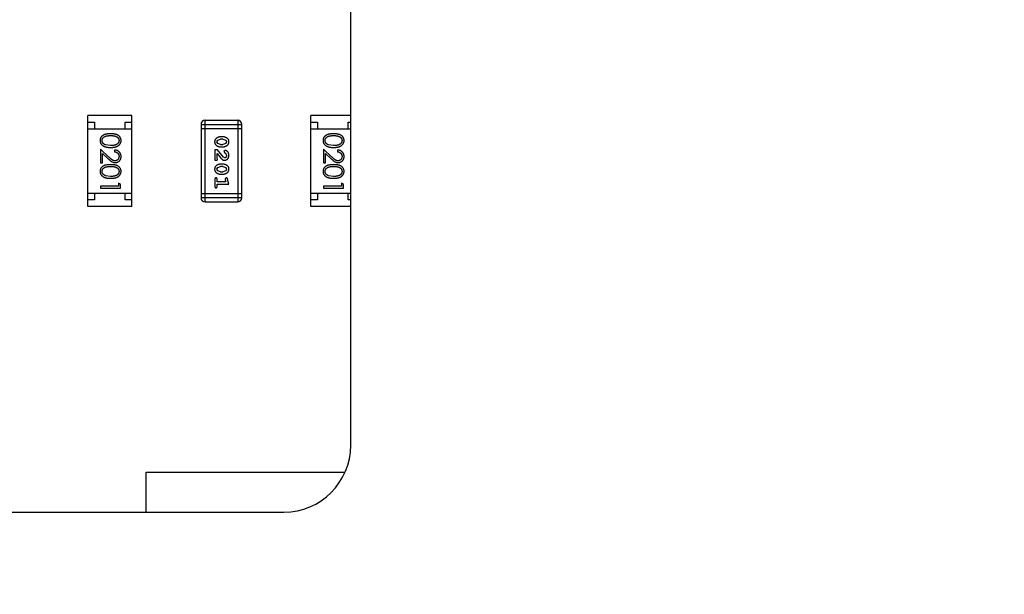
# Model space of a CAD drawing. Header units: inches. Extents: x -96 to 193, y -89 to 116.
# Tile 9 of 18: x 5.95 to 13.32, y 7.97 to 12.26. Entities that reach past the tile are written whole.
import ezdxf

# ---------------------------------------------------------------- set-up
doc = ezdxf.new("R2010")
doc.units = ezdxf.units.IN
doc.header["$LTSCALE"] = 1.21
doc.header["$MEASUREMENT"] = 0
doc.layers.get('0').update_dxf_attribs({"linetype": 'CONTINUOUS'})

msp = doc.modelspace()

# ---------------------------------------------------------------- linework, layer by layer
at = {"color": 7, "linetype": 'Continuous'}
for p, q in [((8.4306, 9.0815), (8.4306, 12.5815)), ((6.7934, 11.5466), (6.4634, 11.5466)), ((6.4634, 10.8666), (6.4634, 11.5466)), ((6.4634, 11.4966), (6.5134, 11.4966)), ((6.5134, 11.4966), (6.5134, 11.4466)), ((6.7434, 11.4966), (6.7934, 11.4966)), ((6.7434, 11.4466), (6.7434, 11.4966)), ((6.7934, 10.8666), (6.7934, 11.5466)), ((7.5848, 11.5112), (7.3409, 11.5112)), ((7.3409, 10.9016), (7.3409, 11.5112)), ((7.5848, 11.5112), (7.5848, 10.9016)), ((8.4306, 11.5466), (8.1318, 11.5466)), ((8.1318, 10.8666), (8.1318, 11.5466)), ((8.1318, 11.4966), (8.1818, 11.4966)), ((8.1818, 11.4966), (8.1818, 11.4466)), ((8.4118, 11.4966), (8.4306, 11.4966)), ((8.4118, 11.4466), (8.4118, 11.4966)), ((6.4634, 11.4466), (6.7934, 11.4466)), ((7.3105, 11.4808), (7.6153, 11.4808)), ((7.3105, 11.4808), (7.3105, 10.9321)), ((7.3105, 11.4503), (7.6153, 11.4503)), ((7.6153, 10.9321), (7.6153, 11.4808)), ((8.1318, 11.4466), (8.4306, 11.4466)), ((7.4298, 11.3503), (7.4351, 11.3624)), ((7.4356, 11.338), (7.4298, 11.3503)), ((7.4351, 11.3624), (7.4574, 11.3701)), ((7.4749, 11.3874), (7.4571, 11.3874)), ((7.4746, 11.3701), (7.4574, 11.3701)), ((7.4746, 11.3701), (7.4964, 11.3628)), ((7.4964, 11.3628), (7.5022, 11.3504)), ((7.5022, 11.3504), (7.4969, 11.3383)), ((6.6207, 11.237), (6.5587, 11.2951)), ((6.5587, 11.2951), (6.5587, 11.1932)), ((6.6337, 11.3221), (6.596, 11.3277)), ((6.6625, 11.2894), (6.6625, 11.2759)), ((7.433, 11.2898), (7.4141, 11.2898)), ((7.4141, 11.2898), (7.4141, 11.2127)), ((7.4779, 11.2348), (7.433, 11.2898)), ((7.4574, 11.3307), (7.4356, 11.338)), ((7.4571, 11.3134), (7.4749, 11.3134)), ((7.4574, 11.3307), (7.4746, 11.3307)), ((7.4969, 11.3383), (7.4746, 11.3307)), ((7.4902, 11.2867), (7.4817, 11.2779)), ((7.4817, 11.2779), (7.4883, 11.2694)), ((8.2892, 11.237), (8.2271, 11.2951)), ((8.2271, 11.2951), (8.2271, 11.1932)), ((8.3021, 11.3221), (8.2644, 11.3277)), ((8.331, 11.2894), (8.331, 11.2759)), ((6.574, 11.263), (6.6141, 11.2255)), ((6.574, 11.1932), (6.574, 11.263)), ((7.4141, 11.2127), (7.422, 11.2127)), ((7.4314, 11.2269), (7.4314, 11.2631)), ((7.4314, 11.2631), (7.4584, 11.2295)), ((7.4345, 11.2214), (7.4314, 11.2269)), ((7.4877, 11.23), (7.4779, 11.2348)), ((7.4883, 11.2694), (7.4968, 11.2644)), ((7.4968, 11.2644), (7.5022, 11.2495)), ((8.2425, 11.263), (8.2826, 11.2255)), ((8.2425, 11.1932), (8.2425, 11.263)), ((6.5587, 11.1932), (6.574, 11.1932)), ((7.4298, 11.1458), (7.4351, 11.1579)), ((7.4356, 11.1335), (7.4298, 11.1458)), ((7.4351, 11.1579), (7.4574, 11.1655)), ((7.4574, 11.1262), (7.4356, 11.1335)), ((7.4749, 11.1828), (7.4571, 11.1828)), ((7.4746, 11.1655), (7.4574, 11.1655)), ((7.4574, 11.1262), (7.4746, 11.1262)), ((7.4746, 11.1655), (7.4964, 11.1583)), ((7.4969, 11.1338), (7.4746, 11.1262)), ((7.4964, 11.1583), (7.5022, 11.1459)), ((7.5022, 11.1459), (7.4969, 11.1338)), ((8.2271, 11.1932), (8.2425, 11.1932)), ((6.6337, 11.0913), (6.596, 11.097)), ((7.4141, 11.0696), (7.4141, 11.0177)), ((7.4314, 11.0523), (7.4314, 11.0696)), ((7.4964, 11.0523), (7.4314, 11.0523)), ((7.4571, 11.1089), (7.4749, 11.1089)), ((7.5004, 11.0806), (7.4912, 11.0727)), ((7.4912, 11.0727), (7.4922, 11.0673)), ((7.4922, 11.0673), (7.4964, 11.0523)), ((7.5195, 11.035), (7.5096, 11.0715)), ((8.3021, 11.0913), (8.2644, 11.097)), ((6.6933, 11.0182), (6.5587, 11.0182)), ((6.5587, 11.0182), (6.5587, 11.0048)), ((6.5587, 11.0048), (6.7087, 11.0048)), ((6.7087, 11.0325), (6.6933, 11.0413)), ((6.6933, 11.0413), (6.6933, 11.0182)), ((6.7087, 11.0048), (6.7087, 11.0325)), ((7.4314, 11.035), (7.5195, 11.035)), ((7.4314, 11.0177), (7.4314, 11.035)), ((8.3617, 11.0182), (8.2271, 11.0182)), ((8.2271, 11.0182), (8.2271, 11.0048)), ((8.2271, 11.0048), (8.3771, 11.0048)), ((8.3771, 11.0325), (8.3617, 11.0413)), ((8.3617, 11.0413), (8.3617, 11.0182)), ((8.3771, 11.0048), (8.3771, 11.0325)), ((6.4634, 10.9666), (6.7934, 10.9666)), ((6.5134, 10.9166), (6.4634, 10.9166)), ((6.5134, 10.9666), (6.5134, 10.9166)), ((6.7434, 10.9166), (6.7434, 10.9666)), ((6.7934, 10.9166), (6.7434, 10.9166)), ((7.6153, 10.9626), (7.3105, 10.9626)), ((7.6153, 10.9321), (7.3105, 10.9321)), ((8.1318, 10.9666), (8.4306, 10.9666)), ((8.1818, 10.9166), (8.1318, 10.9166)), ((8.1818, 10.9666), (8.1818, 10.9166)), ((8.4118, 10.9166), (8.4118, 10.9666)), ((8.4306, 10.9166), (8.4118, 10.9166)), ((6.7934, 10.8666), (6.4634, 10.8666)), ((7.3409, 10.9016), (7.5848, 10.9016)), ((8.4306, 10.8666), (8.1318, 10.8666)), ((6.8989, 8.8799), (8.3857, 8.8799)), ((6.8989, 8.5815), (6.8989, 8.8799)), ((-0.5694, 8.5815), (7.9306, 8.5815))]:
    msp.add_line(p, q, dxfattribs=at)
msp.add_circle((3.6806, 14.5815), 29, dxfattribs=at)
for centre, radius, start, end in [((7.3409, 11.4808), 0.0305, 90, 180), ((7.5848, 11.4808), 0.0305, 0, 90), ((7.3409, 10.9321), 0.0305, 180, 270), ((7.5848, 10.9321), 0.0305, 270, 0), ((7.9306, 9.0815), 0.5, 270, 0)]:
    msp.add_arc(centre, radius, start, end, dxfattribs=at)
for points, knots in [([(6.6336, 11.4105), (6.6312, 11.4105), (6.6266, 11.4105), (6.6198, 11.4102), (6.6135, 11.4097), (6.6075, 11.409), (6.602, 11.4081), (6.5968, 11.407), (6.5921, 11.4057), (6.5878, 11.4042), (6.5838, 11.4025), (6.5801, 11.4006), (6.5766, 11.3986), (6.5734, 11.3964), (6.5704, 11.3941), (6.5677, 11.3917), (6.5653, 11.389), (6.5631, 11.3862), (6.5611, 11.3833), (6.5594, 11.3803), (6.558, 11.3772), (6.5569, 11.374), (6.5559, 11.3707), (6.5553, 11.3674), (6.5549, 11.3639), (6.5548, 11.3616), (6.5548, 11.3604)], [0, 0, 0, 0, 0.068113, 0.132564, 0.193427, 0.250218, 0.303569, 0.353576, 0.400235, 0.443586, 0.484619, 0.524292, 0.56238, 0.599049, 0.63494, 0.669782, 0.704009, 0.737842, 0.771098, 0.803896, 0.836415, 0.868639, 0.900715, 0.933378, 0.966213, 1, 1, 1, 1]), ([(6.5548, 11.3604), (6.5548, 11.3592), (6.5549, 11.3568), (6.5553, 11.3533), (6.556, 11.3499), (6.5569, 11.3465), (6.5581, 11.3433), (6.5596, 11.3401), (6.5613, 11.337), (6.5633, 11.334), (6.5655, 11.3311), (6.5681, 11.3283), (6.5708, 11.3257), (6.5739, 11.3233), (6.5772, 11.3211), (6.5808, 11.319), (6.5846, 11.3171), (6.5886, 11.3153), (6.593, 11.3137), (6.5978, 11.3124), (6.6029, 11.3112), (6.6083, 11.3102), (6.6141, 11.3095), (6.6203, 11.309), (6.6268, 11.3087), (6.6313, 11.3086), (6.6336, 11.3086)], [0, 0, 0, 0, 0.033824, 0.067298, 0.10028, 0.133019, 0.165736, 0.198792, 0.232372, 0.266409, 0.301016, 0.336196, 0.371972, 0.408574, 0.446394, 0.485225, 0.525372, 0.567224, 0.611081, 0.65775, 0.70702, 0.759235, 0.814484, 0.873227, 0.934937, 1, 1, 1, 1]), ([(6.5702, 11.3599), (6.5703, 11.3616), (6.5705, 11.3649), (6.5718, 11.3698), (6.5738, 11.3745), (6.5762, 11.3783), (6.5785, 11.3811), (6.5804, 11.3832), (6.5826, 11.3851), (6.5849, 11.3868), (6.5874, 11.3885), (6.5901, 11.3899), (6.593, 11.3913), (6.5961, 11.3925), (6.5995, 11.3936), (6.6033, 11.3945), (6.6074, 11.3953), (6.612, 11.396), (6.6169, 11.3964), (6.6221, 11.3968), (6.6278, 11.3971), (6.6317, 11.3971), (6.6337, 11.3971)], [0, 0, 0, 0, 0.060034, 0.120278, 0.182348, 0.247919, 0.281641, 0.315701, 0.350322, 0.385703, 0.421819, 0.459196, 0.497866, 0.538301, 0.58121, 0.628183, 0.679403, 0.734699, 0.794074, 0.858416, 0.927049, 1, 1, 1, 1]), ([(6.596, 11.3277), (6.5949, 11.3281), (6.5929, 11.3289), (6.5899, 11.3302), (6.5872, 11.3317), (6.5847, 11.3333), (6.5824, 11.335), (6.5802, 11.3369), (6.5783, 11.3389), (6.5761, 11.3417), (6.5737, 11.3454), (6.5717, 11.3501), (6.5704, 11.355), (6.5703, 11.3583), (6.5702, 11.3599)], [0, 0, 0, 0, 0.075949, 0.148549, 0.218996, 0.286119, 0.351826, 0.416074, 0.478265, 0.540325, 0.660405, 0.774606, 0.887187, 1, 1, 1, 1]), ([(6.7125, 11.3604), (6.7125, 11.3616), (6.7125, 11.3639), (6.712, 11.3674), (6.7114, 11.3707), (6.7104, 11.374), (6.7093, 11.3772), (6.7078, 11.3803), (6.7061, 11.3834), (6.7042, 11.3863), (6.7019, 11.3891), (6.6995, 11.3918), (6.6968, 11.3943), (6.6938, 11.3966), (6.6906, 11.3987), (6.6872, 11.4008), (6.6835, 11.4026), (6.6795, 11.4043), (6.6752, 11.4057), (6.6705, 11.407), (6.6654, 11.4081), (6.6598, 11.409), (6.6539, 11.4097), (6.6475, 11.4102), (6.6407, 11.4105), (6.636, 11.4105), (6.6336, 11.4105)], [0, 0, 0, 0, 0.033742, 0.066533, 0.099153, 0.13154, 0.164087, 0.196563, 0.229707, 0.263315, 0.297504, 0.331686, 0.366482, 0.4021, 0.438958, 0.476748, 0.515985, 0.556589, 0.599519, 0.645765, 0.695487, 0.748721, 0.805687, 0.866754, 0.931405, 1, 1, 1, 1]), ([(6.6336, 11.3086), (6.6359, 11.3086), (6.6404, 11.3087), (6.647, 11.309), (6.6532, 11.3095), (6.659, 11.3103), (6.6645, 11.3112), (6.6696, 11.3124), (6.6744, 11.3138), (6.6788, 11.3154), (6.6829, 11.3172), (6.6867, 11.3191), (6.6903, 11.3212), (6.6936, 11.3235), (6.6966, 11.3259), (6.6994, 11.3285), (6.7019, 11.3312), (6.7041, 11.3341), (6.7061, 11.337), (6.7078, 11.3401), (6.7093, 11.3433), (6.7104, 11.3466), (6.7114, 11.3499), (6.712, 11.3533), (6.7124, 11.3568), (6.7125, 11.3592), (6.7125, 11.3604)], [0, 0, 0, 0, 0.065278, 0.127205, 0.186168, 0.241675, 0.294115, 0.343609, 0.390387, 0.434463, 0.476646, 0.517002, 0.555936, 0.593716, 0.630057, 0.665601, 0.700745, 0.734917, 0.768681, 0.802087, 0.834849, 0.867433, 0.900138, 0.932806, 0.966212, 1, 1, 1, 1]), ([(6.6337, 11.3971), (6.6357, 11.3971), (6.6396, 11.3971), (6.6452, 11.3968), (6.6505, 11.3965), (6.6554, 11.3959), (6.66, 11.3953), (6.6641, 11.3945), (6.6679, 11.3936), (6.6713, 11.3925), (6.6744, 11.3913), (6.6773, 11.3899), (6.68, 11.3884), (6.6825, 11.3868), (6.6848, 11.385), (6.6869, 11.3831), (6.6889, 11.3811), (6.6911, 11.3783), (6.6935, 11.3745), (6.6956, 11.3698), (6.6969, 11.3649), (6.697, 11.3616), (6.6971, 11.3599)], [0, 0, 0, 0, 0.073302, 0.142286, 0.206253, 0.266017, 0.321612, 0.372532, 0.419497, 0.462398, 0.502825, 0.541489, 0.579034, 0.615143, 0.650298, 0.684912, 0.718701, 0.752189, 0.817245, 0.879117, 0.939613, 1, 1, 1, 1]), ([(6.6971, 11.3599), (6.697, 11.3583), (6.6969, 11.355), (6.6956, 11.3502), (6.6935, 11.3455), (6.6911, 11.3417), (6.6889, 11.3389), (6.6868, 11.3368), (6.6846, 11.3349), (6.6821, 11.3331), (6.6794, 11.3314), (6.6765, 11.3298), (6.6733, 11.3284), (6.6699, 11.3271), (6.6662, 11.3259), (6.6623, 11.3248), (6.6581, 11.324), (6.6537, 11.3233), (6.6491, 11.3228), (6.6442, 11.3223), (6.639, 11.3221), (6.6355, 11.3221), (6.6337, 11.3221)], [0, 0, 0, 0, 0.059689, 0.119507, 0.181075, 0.246162, 0.279894, 0.314468, 0.350403, 0.387474, 0.426147, 0.466624, 0.508745, 0.553328, 0.600058, 0.649177, 0.700552, 0.754894, 0.811825, 0.871514, 0.934319, 1, 1, 1, 1]), ([(7.4571, 11.3874), (7.4561, 11.3873), (7.4539, 11.3873), (7.4507, 11.387), (7.4476, 11.3865), (7.4445, 11.3858), (7.4415, 11.3849), (7.4385, 11.3838), (7.4355, 11.3826), (7.4326, 11.3811), (7.4299, 11.3795), (7.4274, 11.3779), (7.4251, 11.3762), (7.4229, 11.3746), (7.4211, 11.3729), (7.4194, 11.3712), (7.418, 11.3695), (7.4164, 11.3671), (7.4148, 11.3639), (7.4135, 11.3597), (7.4127, 11.3551), (7.4126, 11.352), (7.4125, 11.3503)], [0, 0, 0, 0, 0.049886, 0.09882, 0.148132, 0.19689, 0.246038, 0.295176, 0.345305, 0.395692, 0.445312, 0.491875, 0.535813, 0.577009, 0.616081, 0.652689, 0.687585, 0.720206, 0.785062, 0.85223, 0.923759, 1, 1, 1, 1]), ([(7.4125, 11.3503), (7.4126, 11.3489), (7.4126, 11.3461), (7.4133, 11.342), (7.4145, 11.3381), (7.4161, 11.3346), (7.4181, 11.3312), (7.4206, 11.3282), (7.4235, 11.3254), (7.4269, 11.3229), (7.4305, 11.3207), (7.4342, 11.3188), (7.4379, 11.3171), (7.4417, 11.3158), (7.4455, 11.3147), (7.4493, 11.314), (7.4532, 11.3135), (7.4558, 11.3135), (7.4571, 11.3134)], [0, 0, 0, 0, 0.067217, 0.131051, 0.19272, 0.252824, 0.312745, 0.373449, 0.436041, 0.501494, 0.567761, 0.632087, 0.695096, 0.757109, 0.817993, 0.878657, 0.939311, 1, 1, 1, 1]), ([(7.5195, 11.3506), (7.5195, 11.352), (7.5194, 11.3548), (7.5187, 11.3589), (7.5175, 11.3627), (7.516, 11.3663), (7.5139, 11.3696), (7.5114, 11.3727), (7.5084, 11.3754), (7.505, 11.3779), (7.5014, 11.3801), (7.4978, 11.382), (7.494, 11.3837), (7.4903, 11.385), (7.4865, 11.3861), (7.4826, 11.3868), (7.4788, 11.3873), (7.4762, 11.3873), (7.4749, 11.3874)], [0, 0, 0, 0, 0.06692, 0.130834, 0.19258, 0.252759, 0.312631, 0.373411, 0.436359, 0.501894, 0.568244, 0.632472, 0.69556, 0.757163, 0.818592, 0.878885, 0.939235, 1, 1, 1, 1]), ([(7.4749, 11.3134), (7.4759, 11.3134), (7.4781, 11.3135), (7.4813, 11.3138), (7.4844, 11.3143), (7.4875, 11.315), (7.4906, 11.3159), (7.4936, 11.317), (7.4966, 11.3183), (7.4994, 11.3198), (7.5022, 11.3214), (7.5047, 11.323), (7.507, 11.3247), (7.5091, 11.3264), (7.511, 11.3281), (7.5126, 11.3298), (7.5141, 11.3315), (7.5156, 11.3339), (7.5172, 11.3371), (7.5185, 11.3412), (7.5193, 11.3458), (7.5194, 11.3489), (7.5195, 11.3506)], [0, 0, 0, 0, 0.049855, 0.099516, 0.148482, 0.19758, 0.246804, 0.296268, 0.346517, 0.397047, 0.446826, 0.49336, 0.537801, 0.579207, 0.617974, 0.654833, 0.689171, 0.722088, 0.786392, 0.853518, 0.924186, 1, 1, 1, 1]), ([(8.3021, 11.4105), (8.2997, 11.4105), (8.295, 11.4105), (8.2883, 11.4102), (8.2819, 11.4097), (8.276, 11.409), (8.2704, 11.4081), (8.2653, 11.407), (8.2606, 11.4057), (8.2562, 11.4042), (8.2522, 11.4025), (8.2485, 11.4006), (8.245, 11.3986), (8.2418, 11.3964), (8.2389, 11.3941), (8.2361, 11.3917), (8.2337, 11.389), (8.2315, 11.3862), (8.2296, 11.3833), (8.2279, 11.3803), (8.2264, 11.3772), (8.2253, 11.374), (8.2244, 11.3707), (8.2237, 11.3674), (8.2233, 11.3639), (8.2233, 11.3616), (8.2233, 11.3604)], [0, 0, 0, 0, 0.068113, 0.132564, 0.193427, 0.250218, 0.303569, 0.353576, 0.400235, 0.443586, 0.484619, 0.524292, 0.56238, 0.599049, 0.63494, 0.669782, 0.704009, 0.737842, 0.771098, 0.803896, 0.836415, 0.868639, 0.900715, 0.933378, 0.966213, 1, 1, 1, 1]), ([(8.2233, 11.3604), (8.2233, 11.3592), (8.2233, 11.3568), (8.2238, 11.3533), (8.2244, 11.3499), (8.2254, 11.3465), (8.2266, 11.3433), (8.228, 11.3401), (8.2298, 11.337), (8.2317, 11.334), (8.234, 11.3311), (8.2365, 11.3283), (8.2393, 11.3257), (8.2424, 11.3233), (8.2457, 11.3211), (8.2492, 11.319), (8.253, 11.3171), (8.2571, 11.3153), (8.2615, 11.3137), (8.2662, 11.3124), (8.2713, 11.3112), (8.2768, 11.3102), (8.2826, 11.3095), (8.2888, 11.309), (8.2953, 11.3087), (8.2998, 11.3086), (8.3021, 11.3086)], [0, 0, 0, 0, 0.033824, 0.067298, 0.10028, 0.133019, 0.165736, 0.198792, 0.232372, 0.266409, 0.301016, 0.336196, 0.371972, 0.408574, 0.446394, 0.485225, 0.525372, 0.567224, 0.611081, 0.65775, 0.70702, 0.759235, 0.814484, 0.873227, 0.934937, 1, 1, 1, 1]), ([(8.2387, 11.3599), (8.2387, 11.3616), (8.2389, 11.3649), (8.2402, 11.3698), (8.2423, 11.3745), (8.2447, 11.3783), (8.247, 11.3811), (8.2489, 11.3832), (8.251, 11.3851), (8.2533, 11.3868), (8.2559, 11.3885), (8.2586, 11.3899), (8.2615, 11.3913), (8.2646, 11.3925), (8.268, 11.3936), (8.2718, 11.3945), (8.2759, 11.3953), (8.2804, 11.396), (8.2853, 11.3964), (8.2906, 11.3968), (8.2962, 11.3971), (8.3001, 11.3971), (8.3021, 11.3971)], [0, 0, 0, 0, 0.060034, 0.120278, 0.182348, 0.247919, 0.281641, 0.315701, 0.350322, 0.385703, 0.421819, 0.459196, 0.497866, 0.538301, 0.58121, 0.628183, 0.679403, 0.734699, 0.794074, 0.858416, 0.927049, 1, 1, 1, 1]), ([(8.2644, 11.3277), (8.2634, 11.3281), (8.2613, 11.3289), (8.2584, 11.3302), (8.2557, 11.3317), (8.2531, 11.3333), (8.2508, 11.335), (8.2487, 11.3369), (8.2468, 11.3389), (8.2445, 11.3417), (8.2422, 11.3454), (8.2402, 11.3501), (8.2389, 11.355), (8.2387, 11.3583), (8.2387, 11.3599)], [0, 0, 0, 0, 0.075949, 0.148549, 0.218996, 0.286119, 0.351826, 0.416074, 0.478265, 0.540325, 0.660405, 0.774606, 0.887187, 1, 1, 1, 1]), ([(8.381, 11.3604), (8.3809, 11.3616), (8.3809, 11.3639), (8.3805, 11.3674), (8.3798, 11.3707), (8.3789, 11.374), (8.3777, 11.3772), (8.3763, 11.3803), (8.3746, 11.3834), (8.3726, 11.3863), (8.3704, 11.3891), (8.368, 11.3918), (8.3652, 11.3943), (8.3623, 11.3966), (8.3591, 11.3987), (8.3556, 11.4008), (8.3519, 11.4026), (8.3479, 11.4043), (8.3436, 11.4057), (8.3389, 11.407), (8.3338, 11.4081), (8.3283, 11.409), (8.3223, 11.4097), (8.3159, 11.4102), (8.3091, 11.4105), (8.3045, 11.4105), (8.3021, 11.4105)], [0, 0, 0, 0, 0.033742, 0.066533, 0.099153, 0.13154, 0.164087, 0.196563, 0.229707, 0.263315, 0.297504, 0.331686, 0.366482, 0.4021, 0.438958, 0.476748, 0.515985, 0.556589, 0.599519, 0.645765, 0.695487, 0.748721, 0.805687, 0.866754, 0.931405, 1, 1, 1, 1]), ([(8.3021, 11.3971), (8.3041, 11.3971), (8.308, 11.3971), (8.3137, 11.3968), (8.319, 11.3965), (8.3239, 11.3959), (8.3284, 11.3953), (8.3325, 11.3945), (8.3363, 11.3936), (8.3397, 11.3925), (8.3428, 11.3913), (8.3457, 11.3899), (8.3484, 11.3884), (8.3509, 11.3868), (8.3533, 11.385), (8.3554, 11.3831), (8.3574, 11.3811), (8.3596, 11.3783), (8.3619, 11.3745), (8.3641, 11.3698), (8.3653, 11.3649), (8.3655, 11.3616), (8.3656, 11.3599)], [0, 0, 0, 0, 0.073302, 0.142286, 0.206253, 0.266017, 0.321612, 0.372532, 0.419497, 0.462398, 0.502825, 0.541489, 0.579034, 0.615143, 0.650298, 0.684912, 0.718701, 0.752189, 0.817245, 0.879117, 0.939613, 1, 1, 1, 1]), ([(8.3021, 11.3086), (8.3044, 11.3086), (8.3089, 11.3087), (8.3154, 11.309), (8.3216, 11.3095), (8.3275, 11.3103), (8.3329, 11.3112), (8.3381, 11.3124), (8.3428, 11.3138), (8.3472, 11.3154), (8.3513, 11.3172), (8.3552, 11.3191), (8.3587, 11.3212), (8.362, 11.3235), (8.365, 11.3259), (8.3678, 11.3285), (8.3703, 11.3312), (8.3726, 11.3341), (8.3746, 11.337), (8.3763, 11.3401), (8.3777, 11.3433), (8.3789, 11.3466), (8.3798, 11.3499), (8.3805, 11.3533), (8.3809, 11.3568), (8.3809, 11.3592), (8.381, 11.3604)], [0, 0, 0, 0, 0.065278, 0.127205, 0.186168, 0.241675, 0.294115, 0.343609, 0.390387, 0.434463, 0.476646, 0.517002, 0.555936, 0.593716, 0.630057, 0.665601, 0.700745, 0.734917, 0.768681, 0.802087, 0.834849, 0.867433, 0.900138, 0.932806, 0.966212, 1, 1, 1, 1]), ([(8.3656, 11.3599), (8.3655, 11.3583), (8.3653, 11.355), (8.3641, 11.3502), (8.3619, 11.3455), (8.3596, 11.3417), (8.3573, 11.3389), (8.3553, 11.3368), (8.3531, 11.3349), (8.3506, 11.3331), (8.3479, 11.3314), (8.3449, 11.3298), (8.3418, 11.3284), (8.3383, 11.3271), (8.3347, 11.3259), (8.3308, 11.3248), (8.3266, 11.324), (8.3222, 11.3233), (8.3175, 11.3228), (8.3126, 11.3223), (8.3075, 11.3221), (8.3039, 11.3221), (8.3021, 11.3221)], [0, 0, 0, 0, 0.059689, 0.119507, 0.181075, 0.246162, 0.279894, 0.314468, 0.350403, 0.387474, 0.426147, 0.466624, 0.508745, 0.553328, 0.600058, 0.649177, 0.700552, 0.754894, 0.811825, 0.871514, 0.934319, 1, 1, 1, 1]), ([(6.7125, 11.2405), (6.7125, 11.2421), (6.7124, 11.2454), (6.7117, 11.2503), (6.7106, 11.2549), (6.7091, 11.2593), (6.7071, 11.2635), (6.7047, 11.2675), (6.7018, 11.2714), (6.6985, 11.2749), (6.6949, 11.2782), (6.691, 11.2811), (6.6868, 11.2835), (6.6824, 11.2855), (6.6778, 11.2872), (6.6729, 11.2883), (6.6678, 11.2891), (6.6643, 11.2893), (6.6625, 11.2894)], [0, 0, 0, 0, 0.06445, 0.126725, 0.187421, 0.247417, 0.306749, 0.366595, 0.427749, 0.490235, 0.553031, 0.614805, 0.676505, 0.738096, 0.801021, 0.864897, 0.931209, 1, 1, 1, 1]), ([(6.6625, 11.2759), (6.6638, 11.2758), (6.6665, 11.2755), (6.6702, 11.2748), (6.6738, 11.2739), (6.6771, 11.2726), (6.6802, 11.2711), (6.683, 11.2694), (6.6857, 11.2674), (6.6881, 11.2651), (6.6902, 11.2626), (6.6921, 11.26), (6.6936, 11.2573), (6.6949, 11.2543), (6.6959, 11.2512), (6.6966, 11.248), (6.697, 11.2446), (6.6971, 11.2423), (6.6971, 11.2412)], [0, 0, 0, 0, 0.073648, 0.143686, 0.210962, 0.275557, 0.338064, 0.399311, 0.4594, 0.51934, 0.579024, 0.637809, 0.695959, 0.754122, 0.813113, 0.873453, 0.935561, 1, 1, 1, 1]), ([(7.5195, 11.2494), (7.5194, 11.2511), (7.5193, 11.2545), (7.5185, 11.2594), (7.517, 11.2642), (7.515, 11.2686), (7.5126, 11.2728), (7.5097, 11.2764), (7.5065, 11.2796), (7.5029, 11.2821), (7.4994, 11.2841), (7.496, 11.2855), (7.493, 11.2865), (7.4911, 11.2866), (7.4902, 11.2867)], [0, 0, 0, 0, 0.098286, 0.193983, 0.289056, 0.384352, 0.477435, 0.566197, 0.652355, 0.737986, 0.818188, 0.887401, 0.94802, 1, 1, 1, 1]), ([(8.381, 11.2405), (8.3809, 11.2421), (8.3809, 11.2454), (8.3802, 11.2503), (8.3791, 11.2549), (8.3775, 11.2593), (8.3755, 11.2635), (8.3731, 11.2675), (8.3703, 11.2714), (8.3669, 11.2749), (8.3633, 11.2782), (8.3594, 11.2811), (8.3553, 11.2835), (8.3509, 11.2855), (8.3463, 11.2872), (8.3414, 11.2883), (8.3363, 11.2891), (8.3328, 11.2893), (8.331, 11.2894)], [0, 0, 0, 0, 0.06445, 0.126725, 0.187421, 0.247417, 0.306749, 0.366595, 0.427749, 0.490235, 0.553031, 0.614805, 0.676505, 0.738096, 0.801021, 0.864897, 0.931209, 1, 1, 1, 1]), ([(8.331, 11.2759), (8.3323, 11.2758), (8.3349, 11.2755), (8.3387, 11.2748), (8.3422, 11.2739), (8.3456, 11.2726), (8.3486, 11.2711), (8.3515, 11.2694), (8.3541, 11.2674), (8.3565, 11.2651), (8.3586, 11.2626), (8.3605, 11.26), (8.3621, 11.2573), (8.3634, 11.2543), (8.3643, 11.2512), (8.3651, 11.248), (8.3655, 11.2446), (8.3656, 11.2423), (8.3656, 11.2412)], [0, 0, 0, 0, 0.073648, 0.143686, 0.210962, 0.275557, 0.338064, 0.399311, 0.4594, 0.51934, 0.579024, 0.637809, 0.695959, 0.754122, 0.813113, 0.873453, 0.935561, 1, 1, 1, 1]), ([(6.6141, 11.2255), (6.6156, 11.2241), (6.6186, 11.2213), (6.623, 11.2173), (6.6271, 11.2138), (6.631, 11.2106), (6.6346, 11.2077), (6.638, 11.2053), (6.6411, 11.2032), (6.645, 11.2008), (6.6497, 11.1985), (6.6556, 11.1966), (6.6617, 11.1954), (6.6658, 11.1952), (6.6679, 11.1951)], [0, 0, 0, 0, 0.09953, 0.192079, 0.277712, 0.357454, 0.429648, 0.495771, 0.555538, 0.608657, 0.707578, 0.804328, 0.901298, 1, 1, 1, 1]), ([(6.6667, 11.2086), (6.6651, 11.2087), (6.6619, 11.2088), (6.6571, 11.2098), (6.6524, 11.2115), (6.6486, 11.2135), (6.6455, 11.2156), (6.6428, 11.2174), (6.6399, 11.2198), (6.6366, 11.2224), (6.6331, 11.2255), (6.6292, 11.229), (6.6251, 11.2328), (6.6222, 11.2356), (6.6207, 11.237)], [0, 0, 0, 0, 0.088014, 0.174976, 0.2638, 0.355443, 0.406413, 0.465519, 0.533076, 0.609353, 0.693899, 0.787171, 0.889197, 1, 1, 1, 1]), ([(6.6971, 11.2412), (6.6971, 11.24), (6.697, 11.2378), (6.6966, 11.2346), (6.6959, 11.2315), (6.6949, 11.2285), (6.6937, 11.2257), (6.6921, 11.223), (6.6903, 11.2204), (6.6882, 11.218), (6.6859, 11.2158), (6.6835, 11.2139), (6.681, 11.2123), (6.6783, 11.2109), (6.6756, 11.2099), (6.6727, 11.2092), (6.6698, 11.2087), (6.6677, 11.2086), (6.6667, 11.2086)], [0, 0, 0, 0, 0.068027, 0.133505, 0.19695, 0.26027, 0.322741, 0.384982, 0.448465, 0.513424, 0.578224, 0.640011, 0.700094, 0.760067, 0.819012, 0.877878, 0.938035, 1, 1, 1, 1]), ([(6.6679, 11.1951), (6.6694, 11.1952), (6.6723, 11.1953), (6.6766, 11.1959), (6.6808, 11.1969), (6.6848, 11.1982), (6.6886, 11.2), (6.6923, 11.2022), (6.6959, 11.2047), (6.6993, 11.2076), (6.7024, 11.2108), (6.7051, 11.2144), (6.7074, 11.2181), (6.7093, 11.2221), (6.7107, 11.2264), (6.7117, 11.2309), (6.7124, 11.2356), (6.7125, 11.2388), (6.7125, 11.2405)], [0, 0, 0, 0, 0.06271, 0.123347, 0.183401, 0.242828, 0.302097, 0.36242, 0.423725, 0.487032, 0.550491, 0.612709, 0.674265, 0.73617, 0.799211, 0.863483, 0.930525, 1, 1, 1, 1]), ([(7.422, 11.2127), (7.423, 11.2128), (7.425, 11.2128), (7.4277, 11.2132), (7.43, 11.2139), (7.4317, 11.215), (7.433, 11.2163), (7.4339, 11.2178), (7.4345, 11.2195), (7.4345, 11.2208), (7.4345, 11.2214)], [0, 0, 0, 0, 0.1844, 0.34094, 0.473574, 0.586824, 0.690029, 0.789175, 0.890445, 1, 1, 1, 1]), ([(7.4584, 11.2295), (7.4592, 11.2286), (7.4607, 11.2269), (7.4629, 11.2246), (7.465, 11.2225), (7.467, 11.2206), (7.4689, 11.219), (7.4706, 11.2176), (7.4723, 11.2165), (7.4743, 11.2154), (7.4769, 11.2143), (7.4801, 11.2134), (7.4834, 11.2128), (7.4856, 11.2128), (7.4867, 11.2127)], [0, 0, 0, 0, 0.103002, 0.197728, 0.285279, 0.365235, 0.437224, 0.502446, 0.560545, 0.611446, 0.707576, 0.80349, 0.900532, 1, 1, 1, 1]), ([(7.4867, 11.2127), (7.4878, 11.2128), (7.49, 11.2128), (7.4933, 11.2133), (7.4964, 11.2141), (7.4994, 11.2153), (7.5022, 11.2167), (7.5049, 11.2185), (7.5075, 11.2206), (7.5099, 11.223), (7.5122, 11.2257), (7.5142, 11.2285), (7.5158, 11.2316), (7.5172, 11.2348), (7.5182, 11.2382), (7.519, 11.2418), (7.5194, 11.2455), (7.5195, 11.2481), (7.5195, 11.2494)], [0, 0, 0, 0, 0.060981, 0.120256, 0.178148, 0.236115, 0.293993, 0.352864, 0.413358, 0.476056, 0.539296, 0.602396, 0.665116, 0.728325, 0.792919, 0.859317, 0.928302, 1, 1, 1, 1]), ([(7.5022, 11.2495), (7.5021, 11.2481), (7.5021, 11.2454), (7.5012, 11.2416), (7.4998, 11.2382), (7.4979, 11.2354), (7.4956, 11.233), (7.4932, 11.2313), (7.4905, 11.2303), (7.4886, 11.2301), (7.4877, 11.23)], [0, 0, 0, 0, 0.156344, 0.299348, 0.4327, 0.561, 0.682299, 0.791883, 0.89611, 1, 1, 1, 1]), ([(8.2826, 11.2255), (8.2841, 11.2241), (8.2871, 11.2213), (8.2914, 11.2173), (8.2956, 11.2138), (8.2994, 11.2106), (8.3031, 11.2077), (8.3064, 11.2053), (8.3096, 11.2032), (8.3134, 11.2008), (8.3182, 11.1985), (8.3241, 11.1966), (8.3301, 11.1954), (8.3343, 11.1952), (8.3364, 11.1951)], [0, 0, 0, 0, 0.09953, 0.192079, 0.277712, 0.357454, 0.429648, 0.495771, 0.555538, 0.608657, 0.707578, 0.804328, 0.901298, 1, 1, 1, 1]), ([(8.3352, 11.2086), (8.3335, 11.2087), (8.3303, 11.2088), (8.3255, 11.2098), (8.3209, 11.2115), (8.3171, 11.2135), (8.3139, 11.2156), (8.3113, 11.2174), (8.3083, 11.2198), (8.3051, 11.2224), (8.3015, 11.2255), (8.2977, 11.229), (8.2935, 11.2328), (8.2907, 11.2356), (8.2892, 11.237)], [0, 0, 0, 0, 0.088014, 0.174976, 0.2638, 0.355443, 0.406413, 0.465519, 0.533076, 0.609353, 0.693899, 0.787171, 0.889197, 1, 1, 1, 1]), ([(8.3656, 11.2412), (8.3656, 11.24), (8.3655, 11.2378), (8.3651, 11.2346), (8.3644, 11.2315), (8.3634, 11.2285), (8.3621, 11.2257), (8.3606, 11.223), (8.3587, 11.2204), (8.3566, 11.218), (8.3544, 11.2158), (8.3519, 11.2139), (8.3494, 11.2123), (8.3468, 11.2109), (8.344, 11.2099), (8.3412, 11.2092), (8.3382, 11.2087), (8.3362, 11.2086), (8.3352, 11.2086)], [0, 0, 0, 0, 0.068027, 0.133505, 0.19695, 0.26027, 0.322741, 0.384982, 0.448465, 0.513424, 0.578224, 0.640011, 0.700094, 0.760067, 0.819012, 0.877878, 0.938035, 1, 1, 1, 1]), ([(8.3364, 11.1951), (8.3379, 11.1952), (8.3408, 11.1953), (8.3451, 11.1959), (8.3492, 11.1969), (8.3533, 11.1982), (8.3571, 11.2), (8.3608, 11.2022), (8.3644, 11.2047), (8.3677, 11.2076), (8.3709, 11.2108), (8.3735, 11.2144), (8.3758, 11.2181), (8.3778, 11.2221), (8.3792, 11.2264), (8.3802, 11.2309), (8.3809, 11.2356), (8.3809, 11.2388), (8.381, 11.2405)], [0, 0, 0, 0, 0.06271, 0.123347, 0.183401, 0.242828, 0.302097, 0.36242, 0.423725, 0.487032, 0.550491, 0.612709, 0.674265, 0.73617, 0.799211, 0.863483, 0.930525, 1, 1, 1, 1]), ([(6.6336, 11.1798), (6.6312, 11.1797), (6.6266, 11.1797), (6.6198, 11.1794), (6.6135, 11.1789), (6.6075, 11.1782), (6.602, 11.1773), (6.5968, 11.1762), (6.5921, 11.1749), (6.5878, 11.1734), (6.5838, 11.1717), (6.5801, 11.1698), (6.5766, 11.1678), (6.5734, 11.1657), (6.5704, 11.1634), (6.5677, 11.1609), (6.5653, 11.1582), (6.5631, 11.1554), (6.5611, 11.1525), (6.5594, 11.1495), (6.558, 11.1464), (6.5569, 11.1432), (6.5559, 11.1399), (6.5553, 11.1366), (6.5549, 11.1331), (6.5548, 11.1308), (6.5548, 11.1296)], [0, 0, 0, 0, 0.068113, 0.132564, 0.193427, 0.250218, 0.303569, 0.353576, 0.400235, 0.443586, 0.484619, 0.524292, 0.56238, 0.599049, 0.63494, 0.669782, 0.704009, 0.737842, 0.771098, 0.803896, 0.836415, 0.868639, 0.900715, 0.933378, 0.966213, 1, 1, 1, 1]), ([(6.5548, 11.1296), (6.5548, 11.1284), (6.5549, 11.126), (6.5553, 11.1225), (6.556, 11.1191), (6.5569, 11.1157), (6.5581, 11.1125), (6.5596, 11.1093), (6.5613, 11.1062), (6.5633, 11.1032), (6.5655, 11.1003), (6.5681, 11.0976), (6.5708, 11.095), (6.5739, 11.0926), (6.5772, 11.0903), (6.5808, 11.0882), (6.5846, 11.0863), (6.5886, 11.0845), (6.593, 11.0829), (6.5978, 11.0816), (6.6029, 11.0804), (6.6083, 11.0795), (6.6141, 11.0788), (6.6203, 11.0782), (6.6268, 11.0779), (6.6313, 11.0779), (6.6336, 11.0778)], [0, 0, 0, 0, 0.033824, 0.067298, 0.10028, 0.133019, 0.165736, 0.198792, 0.232372, 0.266409, 0.301016, 0.336196, 0.371972, 0.408574, 0.446394, 0.485225, 0.525372, 0.567224, 0.611081, 0.65775, 0.70702, 0.759235, 0.814484, 0.873227, 0.934937, 1, 1, 1, 1]), ([(6.5702, 11.1292), (6.5703, 11.1308), (6.5705, 11.1341), (6.5718, 11.139), (6.5738, 11.1437), (6.5762, 11.1475), (6.5785, 11.1503), (6.5804, 11.1524), (6.5826, 11.1543), (6.5849, 11.1561), (6.5874, 11.1577), (6.5901, 11.1592), (6.593, 11.1605), (6.5961, 11.1618), (6.5995, 11.1629), (6.6033, 11.1638), (6.6074, 11.1645), (6.612, 11.1652), (6.6169, 11.1657), (6.6221, 11.166), (6.6278, 11.1663), (6.6317, 11.1663), (6.6337, 11.1663)], [0, 0, 0, 0, 0.060034, 0.120278, 0.182348, 0.247919, 0.281641, 0.315701, 0.350322, 0.385703, 0.421819, 0.459196, 0.497866, 0.538301, 0.58121, 0.628183, 0.679403, 0.734699, 0.794074, 0.858416, 0.927049, 1, 1, 1, 1]), ([(6.596, 11.097), (6.5949, 11.0974), (6.5929, 11.0981), (6.5899, 11.0995), (6.5872, 11.1009), (6.5847, 11.1025), (6.5824, 11.1043), (6.5802, 11.1061), (6.5783, 11.1081), (6.5761, 11.1109), (6.5737, 11.1146), (6.5717, 11.1193), (6.5704, 11.1242), (6.5703, 11.1275), (6.5702, 11.1292)], [0, 0, 0, 0, 0.075949, 0.148549, 0.218996, 0.286119, 0.351826, 0.416074, 0.478265, 0.540325, 0.660405, 0.774606, 0.887187, 1, 1, 1, 1]), ([(6.7125, 11.1296), (6.7125, 11.1308), (6.7125, 11.1331), (6.712, 11.1366), (6.7114, 11.14), (6.7104, 11.1432), (6.7093, 11.1465), (6.7078, 11.1496), (6.7061, 11.1526), (6.7042, 11.1556), (6.7019, 11.1584), (6.6995, 11.161), (6.6968, 11.1635), (6.6938, 11.1658), (6.6906, 11.168), (6.6872, 11.17), (6.6835, 11.1718), (6.6795, 11.1735), (6.6752, 11.175), (6.6705, 11.1763), (6.6654, 11.1774), (6.6598, 11.1782), (6.6539, 11.1789), (6.6475, 11.1794), (6.6407, 11.1797), (6.636, 11.1797), (6.6336, 11.1798)], [0, 0, 0, 0, 0.033742, 0.066533, 0.099153, 0.13154, 0.164087, 0.196563, 0.229707, 0.263315, 0.297504, 0.331686, 0.366482, 0.4021, 0.438958, 0.476748, 0.515985, 0.556589, 0.599519, 0.645765, 0.695487, 0.748721, 0.805687, 0.866754, 0.931405, 1, 1, 1, 1]), ([(6.6336, 11.0778), (6.6359, 11.0779), (6.6404, 11.0779), (6.647, 11.0782), (6.6532, 11.0787), (6.659, 11.0795), (6.6645, 11.0805), (6.6696, 11.0816), (6.6744, 11.083), (6.6788, 11.0846), (6.6829, 11.0864), (6.6867, 11.0883), (6.6903, 11.0905), (6.6936, 11.0927), (6.6966, 11.0951), (6.6994, 11.0977), (6.7019, 11.1004), (6.7041, 11.1033), (6.7061, 11.1063), (6.7078, 11.1094), (6.7093, 11.1125), (6.7104, 11.1158), (6.7114, 11.1191), (6.712, 11.1225), (6.7124, 11.126), (6.7125, 11.1284), (6.7125, 11.1296)], [0, 0, 0, 0, 0.065278, 0.127205, 0.186168, 0.241675, 0.294115, 0.343609, 0.390387, 0.434463, 0.476646, 0.517002, 0.555936, 0.593716, 0.630057, 0.665601, 0.700745, 0.734917, 0.768681, 0.802087, 0.834849, 0.867433, 0.900138, 0.932806, 0.966212, 1, 1, 1, 1]), ([(6.6337, 11.1663), (6.6357, 11.1663), (6.6396, 11.1663), (6.6452, 11.166), (6.6505, 11.1657), (6.6554, 11.1652), (6.66, 11.1646), (6.6641, 11.1637), (6.6679, 11.1628), (6.6713, 11.1617), (6.6744, 11.1605), (6.6773, 11.1591), (6.68, 11.1576), (6.6825, 11.156), (6.6848, 11.1543), (6.6869, 11.1524), (6.6889, 11.1504), (6.6911, 11.1475), (6.6935, 11.1437), (6.6956, 11.139), (6.6969, 11.1341), (6.697, 11.1308), (6.6971, 11.1292)], [0, 0, 0, 0, 0.073302, 0.142286, 0.206253, 0.266017, 0.321612, 0.372532, 0.419497, 0.462398, 0.502825, 0.541489, 0.579034, 0.615143, 0.650298, 0.684912, 0.718701, 0.752189, 0.817245, 0.879117, 0.939613, 1, 1, 1, 1]), ([(6.6971, 11.1292), (6.697, 11.1275), (6.6969, 11.1242), (6.6956, 11.1194), (6.6935, 11.1147), (6.6911, 11.111), (6.6889, 11.1081), (6.6868, 11.1061), (6.6846, 11.1041), (6.6821, 11.1023), (6.6794, 11.1006), (6.6765, 11.0991), (6.6733, 11.0976), (6.6699, 11.0963), (6.6662, 11.0951), (6.6623, 11.0941), (6.6581, 11.0933), (6.6537, 11.0925), (6.6491, 11.092), (6.6442, 11.0915), (6.639, 11.0914), (6.6355, 11.0913), (6.6337, 11.0913)], [0, 0, 0, 0, 0.059689, 0.119507, 0.181075, 0.246162, 0.279894, 0.314468, 0.350403, 0.387474, 0.426147, 0.466624, 0.508745, 0.553328, 0.600058, 0.649177, 0.700552, 0.754894, 0.811825, 0.871514, 0.934319, 1, 1, 1, 1]), ([(7.4571, 11.1828), (7.4561, 11.1828), (7.4539, 11.1828), (7.4507, 11.1825), (7.4476, 11.182), (7.4445, 11.1813), (7.4415, 11.1804), (7.4385, 11.1793), (7.4355, 11.178), (7.4326, 11.1766), (7.4299, 11.175), (7.4274, 11.1734), (7.4251, 11.1717), (7.4229, 11.1701), (7.4211, 11.1684), (7.4194, 11.1667), (7.418, 11.1649), (7.4164, 11.1626), (7.4148, 11.1594), (7.4135, 11.1552), (7.4127, 11.1506), (7.4126, 11.1474), (7.4125, 11.1458)], [0, 0, 0, 0, 0.049886, 0.09882, 0.148132, 0.19689, 0.246038, 0.295176, 0.345305, 0.395692, 0.445312, 0.491875, 0.535813, 0.577009, 0.616081, 0.652689, 0.687585, 0.720206, 0.785062, 0.85223, 0.923759, 1, 1, 1, 1]), ([(7.4125, 11.1458), (7.4126, 11.1444), (7.4126, 11.1415), (7.4133, 11.1375), (7.4145, 11.1336), (7.4161, 11.13), (7.4181, 11.1267), (7.4206, 11.1237), (7.4235, 11.1209), (7.4269, 11.1184), (7.4305, 11.1162), (7.4342, 11.1143), (7.4379, 11.1126), (7.4417, 11.1112), (7.4455, 11.1102), (7.4493, 11.1094), (7.4532, 11.109), (7.4558, 11.1089), (7.4571, 11.1089)], [0, 0, 0, 0, 0.067217, 0.131051, 0.19272, 0.252824, 0.312745, 0.373449, 0.436041, 0.501494, 0.567761, 0.632087, 0.695096, 0.757109, 0.817993, 0.878657, 0.939311, 1, 1, 1, 1]), ([(7.5195, 11.1461), (7.5195, 11.1475), (7.5194, 11.1503), (7.5187, 11.1544), (7.5175, 11.1582), (7.516, 11.1618), (7.5139, 11.1651), (7.5114, 11.1681), (7.5084, 11.1709), (7.505, 11.1734), (7.5014, 11.1756), (7.4978, 11.1775), (7.494, 11.1792), (7.4903, 11.1805), (7.4865, 11.1816), (7.4826, 11.1823), (7.4788, 11.1828), (7.4762, 11.1828), (7.4749, 11.1828)], [0, 0, 0, 0, 0.06692, 0.130834, 0.19258, 0.252759, 0.312631, 0.373411, 0.436359, 0.501894, 0.568244, 0.632472, 0.69556, 0.757163, 0.818592, 0.878885, 0.939235, 1, 1, 1, 1]), ([(7.4749, 11.1089), (7.4759, 11.1089), (7.4781, 11.109), (7.4813, 11.1093), (7.4844, 11.1098), (7.4875, 11.1105), (7.4906, 11.1114), (7.4936, 11.1125), (7.4966, 11.1138), (7.4994, 11.1153), (7.5022, 11.1169), (7.5047, 11.1185), (7.507, 11.1202), (7.5091, 11.1219), (7.511, 11.1236), (7.5126, 11.1253), (7.5141, 11.127), (7.5156, 11.1294), (7.5172, 11.1325), (7.5185, 11.1367), (7.5193, 11.1413), (7.5194, 11.1444), (7.5195, 11.1461)], [0, 0, 0, 0, 0.049855, 0.099516, 0.148482, 0.19758, 0.246804, 0.296268, 0.346517, 0.397047, 0.446826, 0.49336, 0.537801, 0.579207, 0.617974, 0.654833, 0.689171, 0.722088, 0.786392, 0.853518, 0.924186, 1, 1, 1, 1]), ([(8.3021, 11.1798), (8.2997, 11.1797), (8.295, 11.1797), (8.2883, 11.1794), (8.2819, 11.1789), (8.276, 11.1782), (8.2704, 11.1773), (8.2653, 11.1762), (8.2606, 11.1749), (8.2562, 11.1734), (8.2522, 11.1717), (8.2485, 11.1698), (8.245, 11.1678), (8.2418, 11.1657), (8.2389, 11.1634), (8.2361, 11.1609), (8.2337, 11.1582), (8.2315, 11.1554), (8.2296, 11.1525), (8.2279, 11.1495), (8.2264, 11.1464), (8.2253, 11.1432), (8.2244, 11.1399), (8.2237, 11.1366), (8.2233, 11.1331), (8.2233, 11.1308), (8.2233, 11.1296)], [0, 0, 0, 0, 0.068113, 0.132564, 0.193427, 0.250218, 0.303569, 0.353576, 0.400235, 0.443586, 0.484619, 0.524292, 0.56238, 0.599049, 0.63494, 0.669782, 0.704009, 0.737842, 0.771098, 0.803896, 0.836415, 0.868639, 0.900715, 0.933378, 0.966213, 1, 1, 1, 1]), ([(8.2233, 11.1296), (8.2233, 11.1284), (8.2233, 11.126), (8.2238, 11.1225), (8.2244, 11.1191), (8.2254, 11.1157), (8.2266, 11.1125), (8.228, 11.1093), (8.2298, 11.1062), (8.2317, 11.1032), (8.234, 11.1003), (8.2365, 11.0976), (8.2393, 11.095), (8.2424, 11.0926), (8.2457, 11.0903), (8.2492, 11.0882), (8.253, 11.0863), (8.2571, 11.0845), (8.2615, 11.0829), (8.2662, 11.0816), (8.2713, 11.0804), (8.2768, 11.0795), (8.2826, 11.0788), (8.2888, 11.0782), (8.2953, 11.0779), (8.2998, 11.0779), (8.3021, 11.0778)], [0, 0, 0, 0, 0.033824, 0.067298, 0.10028, 0.133019, 0.165736, 0.198792, 0.232372, 0.266409, 0.301016, 0.336196, 0.371972, 0.408574, 0.446394, 0.485225, 0.525372, 0.567224, 0.611081, 0.65775, 0.70702, 0.759235, 0.814484, 0.873227, 0.934937, 1, 1, 1, 1]), ([(8.2387, 11.1292), (8.2387, 11.1308), (8.2389, 11.1341), (8.2402, 11.139), (8.2423, 11.1437), (8.2447, 11.1475), (8.247, 11.1503), (8.2489, 11.1524), (8.251, 11.1543), (8.2533, 11.1561), (8.2559, 11.1577), (8.2586, 11.1592), (8.2615, 11.1605), (8.2646, 11.1618), (8.268, 11.1629), (8.2718, 11.1638), (8.2759, 11.1645), (8.2804, 11.1652), (8.2853, 11.1657), (8.2906, 11.166), (8.2962, 11.1663), (8.3001, 11.1663), (8.3021, 11.1663)], [0, 0, 0, 0, 0.060034, 0.120278, 0.182348, 0.247919, 0.281641, 0.315701, 0.350322, 0.385703, 0.421819, 0.459196, 0.497866, 0.538301, 0.58121, 0.628183, 0.679403, 0.734699, 0.794074, 0.858416, 0.927049, 1, 1, 1, 1]), ([(8.2644, 11.097), (8.2634, 11.0974), (8.2613, 11.0981), (8.2584, 11.0995), (8.2557, 11.1009), (8.2531, 11.1025), (8.2508, 11.1043), (8.2487, 11.1061), (8.2468, 11.1081), (8.2445, 11.1109), (8.2422, 11.1146), (8.2402, 11.1193), (8.2389, 11.1242), (8.2387, 11.1275), (8.2387, 11.1292)], [0, 0, 0, 0, 0.075949, 0.148549, 0.218996, 0.286119, 0.351826, 0.416074, 0.478265, 0.540325, 0.660405, 0.774606, 0.887187, 1, 1, 1, 1]), ([(8.381, 11.1296), (8.3809, 11.1308), (8.3809, 11.1331), (8.3805, 11.1366), (8.3798, 11.14), (8.3789, 11.1432), (8.3777, 11.1465), (8.3763, 11.1496), (8.3746, 11.1526), (8.3726, 11.1556), (8.3704, 11.1584), (8.368, 11.161), (8.3652, 11.1635), (8.3623, 11.1658), (8.3591, 11.168), (8.3556, 11.17), (8.3519, 11.1718), (8.3479, 11.1735), (8.3436, 11.175), (8.3389, 11.1763), (8.3338, 11.1774), (8.3283, 11.1782), (8.3223, 11.1789), (8.3159, 11.1794), (8.3091, 11.1797), (8.3045, 11.1797), (8.3021, 11.1798)], [0, 0, 0, 0, 0.033742, 0.066533, 0.099153, 0.13154, 0.164087, 0.196563, 0.229707, 0.263315, 0.297504, 0.331686, 0.366482, 0.4021, 0.438958, 0.476748, 0.515985, 0.556589, 0.599519, 0.645765, 0.695487, 0.748721, 0.805687, 0.866754, 0.931405, 1, 1, 1, 1]), ([(8.3021, 11.1663), (8.3041, 11.1663), (8.308, 11.1663), (8.3137, 11.166), (8.319, 11.1657), (8.3239, 11.1652), (8.3284, 11.1646), (8.3325, 11.1637), (8.3363, 11.1628), (8.3397, 11.1617), (8.3428, 11.1605), (8.3457, 11.1591), (8.3484, 11.1576), (8.3509, 11.156), (8.3533, 11.1543), (8.3554, 11.1524), (8.3574, 11.1504), (8.3596, 11.1475), (8.3619, 11.1437), (8.3641, 11.139), (8.3653, 11.1341), (8.3655, 11.1308), (8.3656, 11.1292)], [0, 0, 0, 0, 0.073302, 0.142286, 0.206253, 0.266017, 0.321612, 0.372532, 0.419497, 0.462398, 0.502825, 0.541489, 0.579034, 0.615143, 0.650298, 0.684912, 0.718701, 0.752189, 0.817245, 0.879117, 0.939613, 1, 1, 1, 1]), ([(8.3021, 11.0778), (8.3044, 11.0779), (8.3089, 11.0779), (8.3154, 11.0782), (8.3216, 11.0787), (8.3275, 11.0795), (8.3329, 11.0805), (8.3381, 11.0816), (8.3428, 11.083), (8.3472, 11.0846), (8.3513, 11.0864), (8.3552, 11.0883), (8.3587, 11.0905), (8.362, 11.0927), (8.365, 11.0951), (8.3678, 11.0977), (8.3703, 11.1004), (8.3726, 11.1033), (8.3746, 11.1063), (8.3763, 11.1094), (8.3777, 11.1125), (8.3789, 11.1158), (8.3798, 11.1191), (8.3805, 11.1225), (8.3809, 11.126), (8.3809, 11.1284), (8.381, 11.1296)], [0, 0, 0, 0, 0.065278, 0.127205, 0.186168, 0.241675, 0.294115, 0.343609, 0.390387, 0.434463, 0.476646, 0.517002, 0.555936, 0.593716, 0.630057, 0.665601, 0.700745, 0.734917, 0.768681, 0.802087, 0.834849, 0.867433, 0.900138, 0.932806, 0.966212, 1, 1, 1, 1]), ([(8.3656, 11.1292), (8.3655, 11.1275), (8.3653, 11.1242), (8.3641, 11.1194), (8.3619, 11.1147), (8.3596, 11.111), (8.3573, 11.1081), (8.3553, 11.1061), (8.3531, 11.1041), (8.3506, 11.1023), (8.3479, 11.1006), (8.3449, 11.0991), (8.3418, 11.0976), (8.3383, 11.0963), (8.3347, 11.0951), (8.3308, 11.0941), (8.3266, 11.0933), (8.3222, 11.0925), (8.3175, 11.092), (8.3126, 11.0915), (8.3075, 11.0914), (8.3039, 11.0913), (8.3021, 11.0913)], [0, 0, 0, 0, 0.059689, 0.119507, 0.181075, 0.246162, 0.279894, 0.314468, 0.350403, 0.387474, 0.426147, 0.466624, 0.508745, 0.553328, 0.600058, 0.649177, 0.700552, 0.754894, 0.811825, 0.871514, 0.934319, 1, 1, 1, 1]), ([(7.4227, 11.0806), (7.4221, 11.0806), (7.4209, 11.0805), (7.4193, 11.08), (7.4178, 11.0792), (7.4164, 11.078), (7.4153, 11.0764), (7.4146, 11.0745), (7.4141, 11.0722), (7.4141, 11.0705), (7.4141, 11.0696)], [0, 0, 0, 0, 0.115051, 0.223278, 0.329269, 0.437893, 0.554681, 0.682591, 0.83103, 1, 1, 1, 1]), ([(7.4314, 11.0696), (7.4314, 11.0705), (7.4313, 11.0722), (7.4309, 11.0745), (7.4301, 11.0764), (7.429, 11.078), (7.4277, 11.0792), (7.4262, 11.08), (7.4245, 11.0805), (7.4233, 11.0806), (7.4227, 11.0806)], [0, 0, 0, 0, 0.169102, 0.317658, 0.446239, 0.563118, 0.671828, 0.776546, 0.884858, 1, 1, 1, 1]), ([(7.5096, 11.0715), (7.5094, 11.0724), (7.5089, 11.074), (7.508, 11.076), (7.5071, 11.0777), (7.5061, 11.0789), (7.5049, 11.0797), (7.5036, 11.0802), (7.5021, 11.0806), (7.501, 11.0806), (7.5004, 11.0806)], [0, 0, 0, 0, 0.187321, 0.344927, 0.475328, 0.579604, 0.674244, 0.773631, 0.882025, 1, 1, 1, 1]), ([(7.4141, 11.0177), (7.4141, 11.0168), (7.4141, 11.0151), (7.4146, 11.0128), (7.4153, 11.0108), (7.4164, 11.0093), (7.4177, 11.0081), (7.4193, 11.0073), (7.4209, 11.0068), (7.4221, 11.0067), (7.4227, 11.0067)], [0, 0, 0, 0, 0.169012, 0.317488, 0.445429, 0.560977, 0.67065, 0.776666, 0.88492, 1, 1, 1, 1]), ([(7.4227, 11.0067), (7.4233, 11.0067), (7.4245, 11.0068), (7.4262, 11.0073), (7.4277, 11.0081), (7.429, 11.0093), (7.4301, 11.0108), (7.4309, 11.0128), (7.4313, 11.0151), (7.4314, 11.0168), (7.4314, 11.0177)], [0, 0, 0, 0, 0.11517, 0.223509, 0.328254, 0.438012, 0.553651, 0.682263, 0.830856, 1, 1, 1, 1])]:
    msp.add_open_spline(points, degree=3, knots=knots, dxfattribs=at)

doc.saveas('drawing.dxf')
